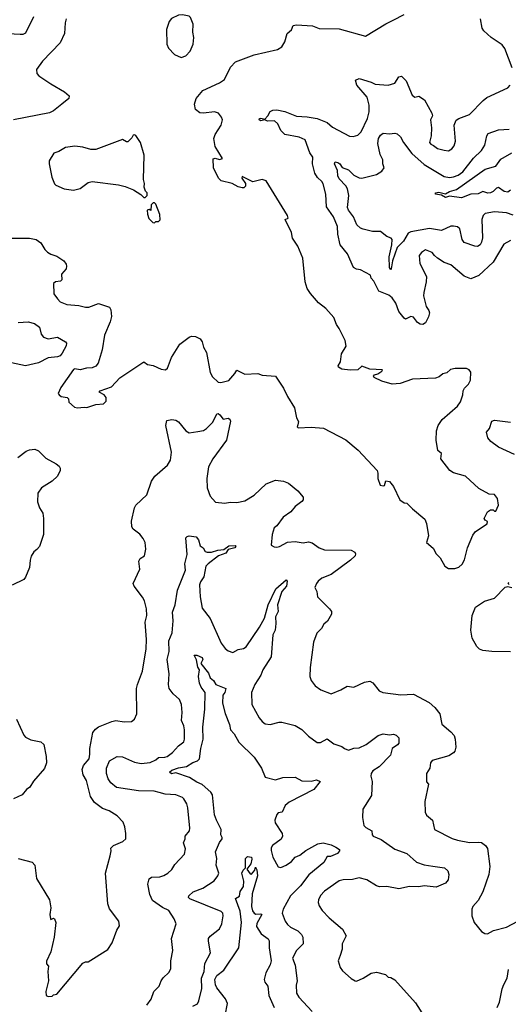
# Model space of a CAD drawing. Extents: x 1245515 to 1420776, y 606314 to 671314.
# Tile 7 of 256: x 1272321 to 1275998, y 627689 to 635099. Entities that reach past the tile are written whole.
import ezdxf

# ---------------------------------------------------------------- set-up
doc = ezdxf.new("R2010")
doc.units = 0

msp = doc.modelspace()

# ---------------------------------------------------------------- linework, layer by layer
at = {"layer": '0CON10XD'}
for points in [[(1272425, 635121.2), (1272365, 634998), (1272345, 634986.9), (1272325, 634986.5), (1272235, 634993.4)], [(1273535, 634813.8), (1273572.3, 634827.7), (1273605, 634862.5), (1273626.4, 634913.6), (1273632, 634965), (1273623.8, 635005), (1273625.7, 635065), (1273606.2, 635115), (1273595, 635126.2), (1273545, 635136.2), (1273515, 635133.3), (1273462.3, 635107.7), (1273446.7, 635085), (1273426.7, 635025), (1273427.5, 634915), (1273440, 634885), (1273485, 634837.5), (1273535, 634813.8)], [(1275731.4, 631218.6), (1275752.1, 631247.9), (1275838, 631305), (1275842.5, 631322.5), (1275823.6, 631333.6), (1275817.5, 631345), (1275842.5, 631395), (1275865, 631410), (1275885, 631410), (1275895, 631400), (1275905, 631400), (1275923.3, 631445), (1275917.5, 631495), (1275895, 631526.7), (1275855, 631527.5), (1275775, 631570), (1275675, 631663.3), (1275585, 631688.8), (1275556.7, 631705), (1275490.8, 631795), (1275494.1, 631834.1), (1275467.8, 631857.8), (1275455.6, 631935), (1275458.5, 632005), (1275470, 632045), (1275500.4, 632089.6), (1275615, 632190.8), (1275637.6, 632222.4), (1275656.7, 632275), (1275657.5, 632305), (1275667.5, 632325), (1275697.5, 632355), (1275712.5, 632385), (1275717, 632447), (1275703, 632463), (1275683, 632473), (1275597, 632473), (1275563.8, 632466.2), (1275535, 632440), (1275505, 632432.5), (1275478.3, 632411.7), (1275449.1, 632400.9), (1275277, 632393), (1275185, 632362), (1275123.6, 632356.4), (1275045, 632378.8), (1274987.5, 632405), (1274983.3, 632415), (1274990, 632425), (1275015, 632433.3), (1275046.7, 632455), (1275050, 632465), (1274955, 632469.4), (1274895, 632492.5), (1274865, 632463.8), (1274808.8, 632461.2), (1274745, 632470), (1274720, 632485), (1274717.5, 632495), (1274736.2, 632525), (1274743.8, 632585), (1274778.1, 632641.9), (1274769.4, 632685), (1274726.1, 632776.1), (1274704.4, 632805), (1274685, 632856.7), (1274625, 632926.2), (1274568.9, 632968.9), (1274508.1, 633038.1), (1274484, 633075), (1274468.8, 633125), (1274451.9, 633305), (1274414.4, 633395), (1274374.4, 633455), (1274367.5, 633497.5), (1274317.5, 633595), (1274340, 633605), (1274336, 633625), (1274175, 633886.7), (1274146.1, 633896.1), (1274075, 633878.8), (1273995, 633920), (1273992.5, 633905), (1274020, 633865), (1274020, 633845), (1274006.7, 633833.3), (1273995, 633832.5), (1273965, 633840), (1273920, 633865), (1273836.4, 633886.4), (1273816.7, 633905), (1273778.8, 633985), (1273777.5, 634052.5), (1273793, 634057), (1273825, 634046.7), (1273846.7, 634055), (1273792.5, 634145), (1273782.9, 634205), (1273791.2, 634235), (1273836, 634305), (1273846, 634345), (1273840.8, 634365), (1273816.2, 634395), (1273785.8, 634404.2), (1273705, 634394.4), (1273676.7, 634396.7), (1273645, 634423.3), (1273636.1, 634463.9), (1273649.2, 634505), (1273699.4, 634565), (1273825, 634624.5), (1273860.9, 634649.1), (1273908, 634742), (1273945, 634782.9), (1274085, 634835.6), (1274260, 634875), (1274292.5, 634895), (1274317.3, 634932.7), (1274333.3, 634995), (1274366.7, 635023.3), (1274380, 635055), (1274405, 635060), (1274523.6, 635053.6), (1274575, 635033.8), (1274725, 635029.4), (1274924.1, 634974.1), (1275075, 635067.5), (1275132.5, 635095), (1275215, 635138.1)], [(1272670, 635105), (1272662, 635075), (1272659.2, 634995), (1272626.4, 634923.6), (1272493, 634787), (1272446.7, 634725), (1272450, 634695), (1272465, 634676.7), (1272555.6, 634615.6), (1272657.2, 634557.2), (1272694, 634525), (1272690, 634505), (1272637.6, 634462.4), (1272575.9, 634414.1), (1272545, 634398.2), (1272273.5, 634346.5)], [(1276027.6, 634737.6), (1275972.9, 634882.9), (1275950.5, 634910.5), (1275868, 634965), (1275814.6, 635014.6), (1275801.9, 635035), (1275789.5, 635105)], [(1276015, 633436.7), (1275965, 633410), (1275884.4, 633275), (1275775, 633174.4), (1275715, 633148.1), (1275665, 633168.6), (1275565, 633253.8), (1275515, 633272.5), (1275464.2, 633304.2), (1275443.3, 633325), (1275425, 633346.7), (1275375, 633366.2), (1275344.2, 633345.8), (1275326.7, 633325), (1275331.2, 633265), (1275381.2, 633165), (1275380.8, 633125), (1275361.4, 633045), (1275360.9, 633020.9), (1275379.5, 632939.5), (1275400.3, 632910.3), (1275403.8, 632893.8), (1275398.2, 632861.8), (1275375, 632818), (1275355.5, 632804.5), (1275335, 632807.1), (1275315, 632821.2), (1275285, 632861.1), (1275265, 632864.3), (1275225, 632846), (1275215, 632852.5), (1275173.5, 632903.5), (1275151.8, 632965), (1275124.6, 633005), (1275098.6, 633025), (1275023.3, 633055), (1274985, 633131.2), (1274965, 633152.5), (1274960, 633175), (1274885, 633216.2), (1274855, 633221.2), (1274833.8, 633235), (1274787, 633337), (1274731.9, 633405), (1274715.6, 633485), (1274711.3, 633541.3), (1274683.6, 633615), (1274630.6, 633690.6), (1274623.6, 633785), (1274605.5, 633864.5), (1274595, 633881.9), (1274560.8, 633910.8), (1274542.2, 633945), (1274524.4, 634015), (1274526.9, 634065), (1274505, 634096.7), (1274469.2, 634195), (1274425, 634214.4), (1274315, 634234), (1274286.2, 634265), (1274264, 634315), (1274237.3, 634337.3), (1274185.3, 634335.3), (1274165, 634344.3), (1274135, 634338.2), (1274122.2, 634345), (1274124.4, 634355), (1274135, 634358.2), (1274165, 634350), (1274187.8, 634375), (1274205, 634407.5), (1274225, 634418.8), (1274255, 634421.2), (1274315, 634408), (1274402.9, 634372.9), (1274485, 634368.7), (1274560, 634355), (1274635, 634325.5), (1274675, 634290.5), (1274803.4, 634223.4), (1274829.7, 634220.3), (1274865, 634229.2), (1274890.6, 634255), (1274939.4, 634355), (1274950.6, 634405), (1274950.5, 634455), (1274934.7, 634514.7), (1274858.1, 634605), (1274847.5, 634645), (1274875, 634655.8), (1274965, 634628.5), (1274995, 634613.2), (1275093.1, 634606.9), (1275145, 634620), (1275175, 634668.8), (1275195, 634674.2), (1275229.1, 634639.1), (1275275, 634531.2), (1275295, 634516.7), (1275325, 634523.8), (1275367.5, 634495), (1275423.3, 634395), (1275426.2, 634375), (1275411.2, 634345), (1275420.8, 634285), (1275418, 634225), (1275405.9, 634175.9), (1275415, 634162.9), (1275435, 634152), (1275465, 634130), (1275515, 634115.8), (1275547.1, 634112.9), (1275573, 634127), (1275591.3, 634148.7), (1275600.5, 634185), (1275591.1, 634305), (1275605, 634342.5), (1275625, 634355.6), (1275705, 634385.6), (1275808.2, 634491.8), (1275837.5, 634512.5), (1275995, 634585.7), (1276011.9, 634605)], [(1273265, 633760), (1273280, 633775), (1273280, 633795), (1273268.3, 633808.3), (1273258.3, 633838.3), (1273260, 633865), (1273253.3, 633895), (1273258.3, 634078.3), (1273231.2, 634175), (1273195, 634227.5), (1273185, 634232.5), (1273175, 634230), (1273165, 634210), (1273135, 634180), (1273125, 634180), (1273095, 634197.5), (1272895, 634122.5), (1272855, 634121.2), (1272795, 634140), (1272735, 634146.7), (1272665, 634136), (1272615, 634106), (1272576.7, 634095), (1272543.6, 634036.4), (1272542.5, 634015), (1272562, 633915), (1272583.2, 633863.2), (1272593, 633853), (1272655, 633826.7), (1272725, 633816.2), (1272775, 633828.8), (1272835, 633873.8), (1272865, 633880), (1273064, 633856), (1273115, 633843.8), (1273178, 633818), (1273233, 633783), (1273255, 633760), (1273265, 633760)], [(1276035, 633628.3), (1275985, 633646.2), (1275895, 633652.9), (1275825, 633640.8), (1275809.1, 633625), (1275799.7, 633595), (1275802.7, 633457.3), (1275797.1, 633425), (1275785, 633404.2), (1275765, 633393.1), (1275745, 633394.4), (1275665, 633422.5), (1275651.3, 633445), (1275632.5, 633525), (1275615, 633539.2), (1275585, 633545.8), (1275565, 633544), (1275495, 633512.2), (1275405, 633526.2), (1275265, 633502.8), (1275245, 633491.9), (1275208.3, 633431.7), (1275162.7, 633385), (1275125.2, 633285), (1275116.9, 633223.1), (1275115, 633216.2), (1275112.3, 633222.3), (1275103.5, 633235), (1275101.4, 633315), (1275122.4, 633405), (1275124, 633445), (1275116.7, 633455), (1275085, 633468.1), (1275035, 633504.2), (1274975, 633504.4), (1274905, 633522.2), (1274885, 633530), (1274858.5, 633555), (1274832.7, 633615), (1274795.6, 633665), (1274787.8, 633685), (1274798.5, 633775), (1274787.5, 633825), (1274775, 633848.1), (1274725, 633900), (1274715.8, 633925), (1274713.1, 633965), (1274690, 634015), (1274695, 634030), (1274715, 634024.4), (1274730, 634015), (1274747.5, 633987.5), (1274795, 633969.2), (1274835, 633930), (1274875, 633908.5), (1274895, 633907.3), (1275005, 633934.2), (1275045, 633958), (1275063.8, 633985), (1275054, 634014), (1275053.3, 634045), (1275033.7, 634083.7), (1275016.2, 634166.2), (1275020.5, 634205), (1275035, 634228.6), (1275055, 634244), (1275105, 634238.8), (1275143.9, 634246.1), (1275160.3, 634240.3), (1275186.3, 634216.3), (1275210, 634175), (1275272.3, 634092.3), (1275365, 634009.2), (1275515, 633918.5), (1275555, 633912.5), (1275585, 633915.3), (1275620.3, 633929.7), (1275656.1, 633955), (1275735, 634055.7), (1275797.3, 634115), (1275820.9, 634155), (1275835.4, 634224.6), (1275846.5, 634243.5), (1275925, 634269.2), (1276005, 634276)], [(1276014, 633815), (1275995, 633800.8), (1275965.8, 633805.8), (1275925, 633837.1), (1275908.3, 633831.7), (1275885, 633806.5), (1275865, 633796.2), (1275845, 633794.4), (1275805, 633806.4), (1275771.6, 633788.4), (1275715, 633785.4), (1275645, 633757.1), (1275555, 633771.8), (1275525, 633761.1), (1275495, 633779.2), (1275448.8, 633785), (1275448.8, 633795), (1275475, 633800), (1275525, 633789.1), (1275554.8, 633805.2), (1275608.9, 633821.1), (1275824.2, 633975), (1275905, 633996.9), (1275942, 634048), (1276023.8, 634096.2)], [(1273335, 633570), (1273345, 633580), (1273365, 633580), (1273377, 633593), (1273376.4, 633633.6), (1273345, 633710), (1273335, 633720), (1273325, 633720), (1273310, 633705), (1273308.3, 633661.7), (1273295, 633670), (1273280, 633665), (1273282.5, 633635), (1273293.9, 633603.9), (1273321.7, 633571.7), (1273335, 633570)], [(1272265, 633454.4), (1272395, 633455.8), (1272445, 633444.3), (1272480.2, 633420.2), (1272510, 633370), (1272529.4, 633349.4), (1272554.4, 633334.4), (1272599.7, 633319.7), (1272653.4, 633283.4), (1272669.7, 633259.7), (1272674.3, 633245), (1272670.8, 633225), (1272636.7, 633183.3), (1272638.6, 633141.4), (1272627.8, 633132.2), (1272590, 633125), (1272576.2, 633113.8), (1272577.5, 633035), (1272605, 632997.5), (1272626.4, 632976.4), (1272675, 632954.3), (1272765, 632949.2), (1272815, 632934.2), (1272840, 632935), (1272915, 632964.2), (1272996.2, 632935), (1273007.5, 632915), (1273010.6, 632865), (1273002.9, 632825), (1272959.2, 632725), (1272942.5, 632615), (1272912, 632515), (1272895, 632491.2), (1272865, 632478.8), (1272822.7, 632477.3), (1272775, 632464), (1272735, 632472.5), (1272725, 632467.5), (1272630.3, 632329.7), (1272610, 632285), (1272617.5, 632275), (1272634.2, 632264.2), (1272677.5, 632255), (1272687.5, 632245), (1272690.5, 632220.5), (1272733.9, 632183.9), (1272755, 632176.7), (1272805, 632183.3), (1272825, 632180), (1272895, 632203.3), (1272951.7, 632208.3), (1272971.7, 632228.3), (1272972.5, 632255), (1272957.5, 632275), (1272920, 632295), (1272926.2, 632305), (1273011.2, 632335), (1273075, 632402.5), (1273255, 632524), (1273282.5, 632505), (1273325.8, 632495.8), (1273385, 632470), (1273417, 632463), (1273432.5, 632477.5), (1273463.2, 632556.8), (1273525, 632656.2), (1273595, 632710), (1273615, 632716.7), (1273645, 632715.8), (1273678.1, 632698.1), (1273693.8, 632675), (1273703.8, 632635), (1273725.8, 632595), (1273755, 632442.5), (1273770.9, 632410.9), (1273815, 632370), (1273835, 632368), (1273895, 632382.5), (1273940.8, 632435), (1273955, 632462.5), (1274015, 632430), (1274113.6, 632436.4), (1274145, 632424), (1274245.9, 632415.9), (1274305.5, 632325.5), (1274335, 632263.3), (1274387.9, 632177.9), (1274403.8, 632103.8), (1274420, 632075), (1274415, 632050), (1274410, 632035), (1274417, 632027), (1274515, 632032.5), (1274605.9, 632025.9), (1274775, 631936.7), (1274868.9, 631858.9), (1275010, 631705), (1275016.2, 631685), (1275016.2, 631645), (1275033.3, 631595), (1275055, 631590), (1275066.4, 631593.6), (1275075, 631627.5), (1275105, 631622.5), (1275133.3, 631585), (1275182.5, 631485), (1275213, 631463), (1275235, 631460), (1275277, 631417), (1275370.7, 631340.7), (1275383, 631307), (1275396.7, 631215), (1275382.5, 631165), (1275432.3, 631122.3), (1275455, 631080), (1275485, 631050), (1275520, 630985), (1275548.3, 630968.3), (1275595, 630967.5), (1275625, 630977.5), (1275649.5, 631000.5), (1275668.8, 631035), (1275691.2, 631125), (1275731.4, 631218.6)], [(1272309.8, 632820.2), (1272385, 632825.7), (1272431.7, 632811.7), (1272470, 632785), (1272482.7, 632732.7), (1272499.2, 632709.2), (1272535, 632696.7), (1272605, 632709.3), (1272666.2, 632675), (1272674.2, 632665), (1272669.5, 632645), (1272641.7, 632588.3), (1272625, 632570), (1272605, 632561.3), (1272536.3, 632553.7), (1272463.1, 632516.9), (1272365, 632493.6), (1272165, 632537.7)], [(1272310, 628785), (1272415, 628757.5), (1272436, 628735), (1272446.7, 628635), (1272545.7, 628475.7), (1272554.4, 628415), (1272548.9, 628365), (1272552.5, 628332.5), (1272555, 628327.5), (1272575, 628336.7), (1272583, 628333), (1272592, 628305), (1272581.2, 628195), (1272556.2, 628085), (1272523, 628013), (1272523, 627993), (1272537.5, 627975), (1272532.5, 627935), (1272537.5, 627865), (1272517.5, 627785), (1272520, 627755), (1272535, 627747.5), (1272565, 627750), (1272575, 627760), (1272600, 627765), (1272795, 627997.5), (1272815, 628007.5), (1272835, 628007.5), (1272985, 628102.5), (1273017.7, 628152.3), (1273052.7, 628247.3), (1273071.7, 628278.3), (1273066.7, 628315), (1272996.4, 628406.4), (1272983.3, 628445), (1272967.5, 628675), (1273002.5, 628805), (1273009.2, 628845), (1273006, 628865), (1273026, 628885), (1273096.2, 628915), (1273118.8, 628935), (1273120.8, 628975), (1273112.5, 629025), (1273099.1, 629059.1), (1273055, 629106.2), (1272995, 629144), (1272945, 629162.9), (1272885, 629208.6), (1272853.4, 629253.4), (1272823.2, 629373.2), (1272799.2, 629415), (1272790, 629455), (1272800.8, 629485), (1272842.9, 629535), (1272849.3, 629570.7), (1272848.2, 629615), (1272871.4, 629735), (1272890.2, 629759.8), (1272913.5, 629776.5), (1273015, 629817.1), (1273045, 629824.3), (1273106, 629814), (1273161.7, 629818.3), (1273185.8, 629834.2), (1273202, 629875), (1273200.8, 630065), (1273206.2, 630095), (1273244.2, 630195), (1273273.3, 630365), (1273274.5, 630435), (1273264.5, 630565), (1273276.9, 630615), (1273275.8, 630665), (1273260, 630725), (1273245, 630753.8), (1273182, 630835), (1273175.8, 630855), (1273226.1, 630963.9), (1273217.5, 631025), (1273227, 631043), (1273260, 631065), (1273270, 631115), (1273266.1, 631163.9), (1273250.8, 631195), (1273225, 631226), (1273175, 631264.2), (1273165, 631282.5), (1273162.9, 631325), (1273184.4, 631425.6), (1273195, 631446.2), (1273277.6, 631522.4), (1273313.5, 631625), (1273337.1, 631662.9), (1273432.7, 631747.3), (1273456.1, 631783.9), (1273462.1, 631845), (1273420, 632045), (1273427, 632083), (1273465, 632091.2), (1273495, 632086), (1273515, 632071.2), (1273571.4, 632005), (1273595, 631990), (1273660.3, 632000.3), (1273705, 632007.5), (1273727.6, 632022.4), (1273775, 632069.2), (1273805, 632133.1), (1273815, 632134.6), (1273826.2, 632126.2), (1273851.9, 632091.9), (1273889.1, 632099.1), (1273902.1, 632092.1), (1273907.8, 632077.8), (1273878, 631935), (1273775, 631794.2), (1273742.9, 631735), (1273728.5, 631645), (1273731.9, 631575), (1273755, 631513.8), (1273795, 631467.5), (1273865, 631460), (1273905, 631467.1), (1273955, 631465.6), (1274015, 631477.1), (1274085, 631519.4), (1274175, 631607.1), (1274245, 631634.2), (1274305, 631625.6), (1274345, 631610.6), (1274415, 631554), (1274453.6, 631506.4), (1274453.1, 631485), (1274445, 631472.9), (1274394, 631435), (1274362, 631395), (1274303.3, 631355), (1274255, 631290), (1274235.9, 631274.1), (1274221.2, 631225), (1274212.5, 631145), (1274235, 631132.5), (1274255, 631130), (1274275, 631133.8), (1274335, 631165.8), (1274395, 631171.8), (1274455, 631161.1), (1274495, 631170.5), (1274522.2, 631162.2), (1274575.3, 631125.3), (1274615, 631109.5), (1274815, 631106.9), (1274842.4, 631092.4), (1274848.3, 631078.3), (1274845.6, 631065), (1274809.4, 631030.6), (1274665.4, 630924.6), (1274594.6, 630895.4), (1274566.1, 630873.9), (1274553.3, 630855), (1274542.5, 630825), (1274557.5, 630795), (1274562.5, 630755), (1274653.3, 630665), (1274666.7, 630645), (1274666.7, 630625), (1274638.3, 630571.7), (1274610.7, 630549.3), (1274592.3, 630517.7), (1274557.1, 630482.9), (1274532.9, 630415), (1274506.1, 630223.9), (1274503.8, 630155), (1274513.3, 630125), (1274545, 630086.7), (1274587.5, 630055), (1274665, 630026.2), (1274737.5, 630055), (1274785, 630082), (1274835, 630075.8), (1274915, 630112.5), (1274955, 630122), (1274977.6, 630107.6), (1275025, 630048), (1275054.4, 630034.4), (1275187.9, 630017.9), (1275285, 630023.3), (1275401.1, 629961.1), (1275445, 629922.5), (1275483.3, 629875), (1275498.3, 629798.3), (1275565, 629739.2), (1275590.9, 629710.9), (1275598.6, 629685), (1275602.9, 629625), (1275595.5, 629594.5), (1275585, 629580.8), (1275550.2, 629559.8), (1275425, 629522.5), (1275413.3, 629505), (1275406.2, 629465), (1275382, 629425), (1275383.3, 629363.3), (1275397.5, 629345), (1275369.4, 629215), (1275371.4, 629135), (1275381.1, 629111.1), (1275426.7, 629075), (1275442.5, 629005), (1275575, 628937.5), (1275614.4, 628924.4), (1275705, 628907.1), (1275775, 628910), (1275795.5, 628905.5), (1275826.2, 628885), (1275841.7, 628861.7), (1275859.2, 628725), (1275852, 628665), (1275806, 628535), (1275770.5, 628469.5), (1275730, 628425), (1275724.3, 628405), (1275724.2, 628354.2), (1275740, 628305), (1275797, 628237), (1275821.3, 628221.3), (1275842, 628218), (1275885.9, 628244.1), (1275985, 628269.4), (1276070, 628315)], [(1276045, 631827.3), (1275925, 631882.5), (1275865.7, 631925), (1275842.8, 631952.8), (1275834.3, 631995), (1275857.6, 632022.4), (1275875, 632078.6), (1275895, 632084.4), (1276015, 632070.9)], [(1272306.7, 631803.3), (1272369.4, 631850.6), (1272395, 631861.1), (1272435, 631866.9), (1272461.2, 631855), (1272518.1, 631798.1), (1272595, 631757.1), (1272618.2, 631738.2), (1272625.6, 631725), (1272625.6, 631705), (1272605.4, 631664.6), (1272565, 631625.7), (1272483.8, 631576.2), (1272457.5, 631535), (1272455, 631470), (1272470, 631425), (1272494, 631385), (1272500.8, 631345), (1272500, 631225), (1272470, 631135), (1272449.5, 631110.5), (1272426.7, 631095), (1272408.3, 631061.7), (1272399.3, 631030.7), (1272395.8, 630975), (1272365, 630902.5), (1272352.5, 630885), (1272265, 630842.5)], [(1273277.5, 627682.5), (1273311.3, 627728.7), (1273329.2, 627785), (1273371.2, 627825), (1273385.7, 627865), (1273401.4, 627888.6), (1273442.4, 627927.6), (1273458, 627955), (1273459.4, 628015), (1273474.3, 628095), (1273463.3, 628185), (1273498.1, 628295), (1273482.2, 628332.2), (1273442, 628395), (1273395, 628417.9), (1273321, 628471), (1273300, 628515), (1273285.8, 628594.2), (1273296.4, 628633.6), (1273312.5, 628645), (1273375, 628648.6), (1273405, 628657.5), (1273435, 628675.8), (1273465, 628704), (1273488.7, 628741.3), (1273560, 628820), (1273569.3, 628859.3), (1273554.4, 628905), (1273566.8, 628933.2), (1273567.1, 628955), (1273598.6, 628995), (1273601.4, 629015), (1273586.6, 629166.6), (1273577.6, 629197.6), (1273556.2, 629235), (1273545, 629245.7), (1273495, 629264.3), (1273415, 629271.2), (1273371.7, 629281.7), (1273333.1, 629293.1), (1273215, 629294.2), (1273050.4, 629320.4), (1273006, 629356), (1272985.6, 629385), (1272974.5, 629425), (1272975.3, 629465), (1272997.8, 629522.2), (1273055, 629553.2), (1273095, 629550.5), (1273185, 629511.8), (1273235, 629500), (1273302.4, 629507.6), (1273345, 629528.5), (1273365, 629545.4), (1273412, 629548), (1273430, 629555), (1273470.8, 629585), (1273515, 629634), (1273555.7, 629665), (1273561.9, 629685), (1273562.3, 629755), (1273556.4, 629785), (1273538.1, 629825), (1273543.5, 629885), (1273537.9, 629945), (1273523.6, 629983.6), (1273475, 630025.5), (1273444.7, 630065), (1273440, 630095), (1273445.3, 630175.3), (1273430.3, 630285), (1273446.9, 630345), (1273442.9, 630425), (1273467.7, 630485), (1273475.4, 630575), (1273470.8, 630639.2), (1273490, 630695), (1273508, 630805), (1273569.5, 630955), (1273564.5, 631005), (1273580.7, 631075), (1273571.7, 631198.3), (1273580.4, 631209.6), (1273595, 631214), (1273648.1, 631208.1), (1273665.6, 631185.6), (1273679.3, 631139.3), (1273702.5, 631125), (1273716.1, 631096.1), (1273730.6, 631090.6), (1273765, 631090.4), (1273812.6, 631107.4), (1273857.1, 631112.9), (1273895, 631138.8), (1273941.4, 631141.4), (1273947.5, 631135), (1273938.8, 631125), (1273889.2, 631110.8), (1273871.1, 631085), (1273816.4, 631063.6), (1273738.2, 631005), (1273720.4, 630985), (1273707.1, 630905), (1273682.3, 630867.7), (1273674.8, 630845.2), (1273678.8, 630755), (1273695, 630671.1), (1273755, 630591.9), (1273836.8, 630406.8), (1273866.8, 630366.8), (1273889.7, 630349.7), (1273925, 630337.1), (1273965, 630360), (1274005, 630365.6), (1274025, 630378.1), (1274125, 630527.3), (1274163.1, 630595), (1274189.8, 630695), (1274248.2, 630815), (1274325, 630884), (1274333, 630873), (1274328.7, 630835), (1274294.6, 630795), (1274260.8, 630695), (1274265.7, 630645), (1274245.4, 630605), (1274249.2, 630555), (1274244.2, 630505.8), (1274225, 630470), (1274212.2, 630305), (1274151.8, 630205), (1274135.6, 630165), (1274089.2, 630095), (1274064.2, 630035), (1274067.5, 629945), (1274122, 629845), (1274145, 629816.2), (1274168.8, 629798.8), (1274205, 629794), (1274273, 629813), (1274293, 629813), (1274395, 629786.2), (1274445, 629756), (1274495, 629708), (1274559.7, 629659.7), (1274585, 629659.2), (1274635, 629685.8), (1274685, 629648.6), (1274745, 629629.5), (1274764.7, 629614.7), (1274795, 629600.6), (1274835, 629616.2), (1274875, 629619.2), (1274928.8, 629645), (1275018.7, 629711.3), (1275055, 629724), (1275105, 629718), (1275135, 629722), (1275154.1, 629714.1), (1275173.3, 629695), (1275174.3, 629655), (1275165, 629641.9), (1275123.6, 629615), (1275112.2, 629565), (1275025, 629475.6), (1274978, 629445), (1274966, 629425), (1274963.3, 629405), (1274973.3, 629365), (1274969.5, 629260.5), (1274903.6, 629156.4), (1274900, 629095), (1274911.2, 629035), (1274925, 629020), (1274970, 628995), (1274973.3, 628965), (1274981.2, 628955), (1275040.2, 628930.2), (1275145, 628856.9), (1275235, 628824.5), (1275307.6, 628757.6), (1275365, 628738.6), (1275431.1, 628728.9), (1275516.5, 628716.5), (1275542.4, 628692.4), (1275551.5, 628665), (1275544.3, 628625.7), (1275525, 628600), (1275455, 628569.5), (1275365, 628579.5), (1275325, 628573.5), (1275255.5, 628574.5), (1275175, 628558.1), (1275085, 628575.6), (1275027.6, 628572.4), (1275005, 628579.5), (1274934.5, 628624.5), (1274875, 628641.1), (1274825, 628627.1), (1274755, 628625.7), (1274725, 628619.2), (1274615, 628541.4), (1274585, 628507.5), (1274569.4, 628475), (1274566.9, 628455), (1274575, 628431.2), (1274596.9, 628395), (1274648.8, 628338.8), (1274749.2, 628255), (1274776.7, 628205), (1274746.7, 628145), (1274746.7, 628105), (1274732.7, 628057.3), (1274718.6, 628015), (1274732.9, 627965), (1274750.9, 627940.9), (1274815, 627882.5), (1274844.5, 627864.5), (1274855, 627864.2), (1274905.4, 627884.6), (1274965, 627922.9), (1275005, 627931.9), (1275074.2, 627914.2), (1275095, 627893.8), (1275115, 627891.2), (1275145, 627873.8), (1275300.3, 627700.3), (1275365, 627596.2)], [(1276015, 630342.5), (1275875, 630344.2), (1275805, 630351.4), (1275781.3, 630361.3), (1275760.5, 630380.5), (1275725, 630443.3), (1275716.9, 630505), (1275725.8, 630614.2), (1275751.9, 630678.1), (1275817.8, 630722.2), (1275895, 630745.6), (1275975, 630827.5), (1275995, 630832.5), (1276024.5, 630824.5)], [(1276005, 630847.5), (1275997.5, 630855), (1276002.5, 630865)], [(1273624.6, 627675.4), (1273657.8, 627692.2), (1273670, 627715), (1273692.5, 627807.5), (1273689.7, 627885), (1273708, 627935), (1273714.5, 627995), (1273757.5, 628075), (1273741.4, 628165), (1273742.9, 628185), (1273755, 628202.9), (1273823.6, 628256.4), (1273843.3, 628295), (1273853.1, 628355), (1273850.8, 628375), (1273837.9, 628387.9), (1273602.2, 628482.2), (1273592, 628492), (1273593.2, 628505), (1273626, 628535), (1273698.3, 628561.7), (1273785, 628618.6), (1273811.9, 628655), (1273818.9, 628675), (1273800, 628735), (1273805.5, 628785), (1273793.6, 628836.4), (1273823.9, 628906.1), (1273845.7, 628935), (1273845.7, 628944.3), (1273835.6, 628965), (1273837.5, 629005), (1273800.9, 629075), (1273787.2, 629115), (1273772.3, 629265), (1273759.5, 629285), (1273695, 629344.2), (1273655, 629360.5), (1273599.2, 629395), (1273495, 629431.8), (1273464, 629424), (1273449.4, 629435), (1273465, 629450), (1273515, 629469.4), (1273575, 629478.9), (1273625, 629508.8), (1273659.3, 629520.7), (1273672.9, 629535), (1273683.2, 629615), (1273702.2, 629685), (1273698.8, 629775), (1273715, 629910), (1273715.7, 630035), (1273686, 630076), (1273673.8, 630105), (1273665.4, 630155), (1273674.2, 630205), (1273661.9, 630225), (1273652.5, 630282.5), (1273634.2, 630315.8), (1273655, 630317.1), (1273695, 630300), (1273697.9, 630285), (1273683.5, 630253.5), (1273741.5, 630181.5), (1273755, 630146.7), (1273778.8, 630125), (1273796.4, 630096.4), (1273871.2, 630065), (1273863.6, 630036.4), (1273849.2, 630015), (1273846.7, 629955), (1273867.9, 629877.9), (1273900, 629795), (1273907.5, 629755), (1273935, 629724.2), (1273970.5, 629660.5), (1274085, 629548.1), (1274141.1, 629465), (1274167.6, 629397.6), (1274245, 629377.7), (1274300, 629395), (1274395, 629399.4), (1274445, 629370.8), (1274515, 629368.5), (1274555, 629378), (1274581.2, 629365), (1274534, 629305), (1274349.2, 629210.8), (1274317.8, 629185), (1274295.6, 629134.4), (1274265, 629129.4), (1274255, 629118), (1274240.9, 629075), (1274242.2, 629055), (1274296, 628975), (1274299.2, 628955), (1274287.8, 628932.2), (1274222.9, 628885), (1274214.5, 628865.5), (1274214.4, 628845.6), (1274225.5, 628795), (1274265, 628723.3), (1274285, 628719.2), (1274325, 628736.9), (1274365.2, 628764.8), (1274394.8, 628795.2), (1274429.1, 628810.9), (1274475, 628845.3), (1274565, 628896.4), (1274605, 628904.2), (1274665, 628890), (1274700.5, 628870.5), (1274727.5, 628855), (1274727.5, 628845), (1274712.5, 628825), (1274659.2, 628800.8), (1274635, 628801.2), (1274609.4, 628755), (1274495.7, 628664.3), (1274435, 628580.8), (1274359.2, 628505), (1274302.7, 628405), (1274295.7, 628375), (1274317.9, 628315), (1274335, 628288.6), (1274358.9, 628268.9), (1274415, 628240.6), (1274441.4, 628215), (1274452.2, 628195), (1274452.9, 628145), (1274403.3, 628095), (1274374.3, 628035.7), (1274392.7, 627982.7), (1274409.2, 627865), (1274401.7, 627831.7), (1274405, 627772.5), (1274422.1, 627742.1), (1274521.2, 627635)], [(1272296, 629835), (1272352, 629715), (1272365, 629698.8), (1272405, 629680), (1272480, 629665), (1272502.5, 629645), (1272520, 629555), (1272522.5, 629505), (1272507.3, 629462.7), (1272425, 629368), (1272397.3, 629322.7), (1272373.3, 629305), (1272340, 629265)], [(1272340, 629265), (1272275, 629235.8)], [(1273866.5, 627603.5), (1273884, 627695), (1273870.4, 627730.4), (1273805, 627812.5), (1273794.7, 627835), (1273790, 627875), (1273805, 627906.9), (1273858.2, 627945), (1273971.1, 628115), (1273989.1, 628305), (1273980.9, 628390.9), (1273943.8, 628485), (1273975, 628502.5), (1273981.1, 628538.9), (1274004.2, 628575), (1274007.8, 628615), (1273993.5, 628675), (1274001.5, 628698.5), (1274020, 628715), (1274019.8, 628785), (1274035, 628801.8), (1274064.3, 628795), (1274068.8, 628781.2), (1274060, 628745), (1274030.6, 628705), (1274055, 628670.8), (1274065, 628668.8), (1274091.2, 628698.8), (1274095, 628720), (1274105, 628700), (1274110.6, 628655), (1274070.7, 628519.3), (1274065.3, 628425), (1274072.9, 628392.9), (1274085.3, 628375.3), (1274098.2, 628368.2), (1274135, 628370), (1274143.8, 628365), (1274105, 628297.5), (1274101.8, 628275), (1274138.9, 628218.9), (1274190.8, 628180.8), (1274197.6, 628167.6), (1274197.7, 628115), (1274213.9, 628015), (1274206.1, 627985), (1274173.3, 627925), (1274161.4, 627875), (1274166, 627855), (1274187.9, 627825), (1274194.7, 627755), (1274234.7, 627665)], [(1275915, 627663.8), (1275932.1, 627705), (1275950.7, 627805), (1275965, 627837.5), (1275988.4, 627885), (1275998.3, 627951.7)]]:
    msp.add_lwpolyline(points, dxfattribs=at)

doc.saveas('drawing.dxf')
